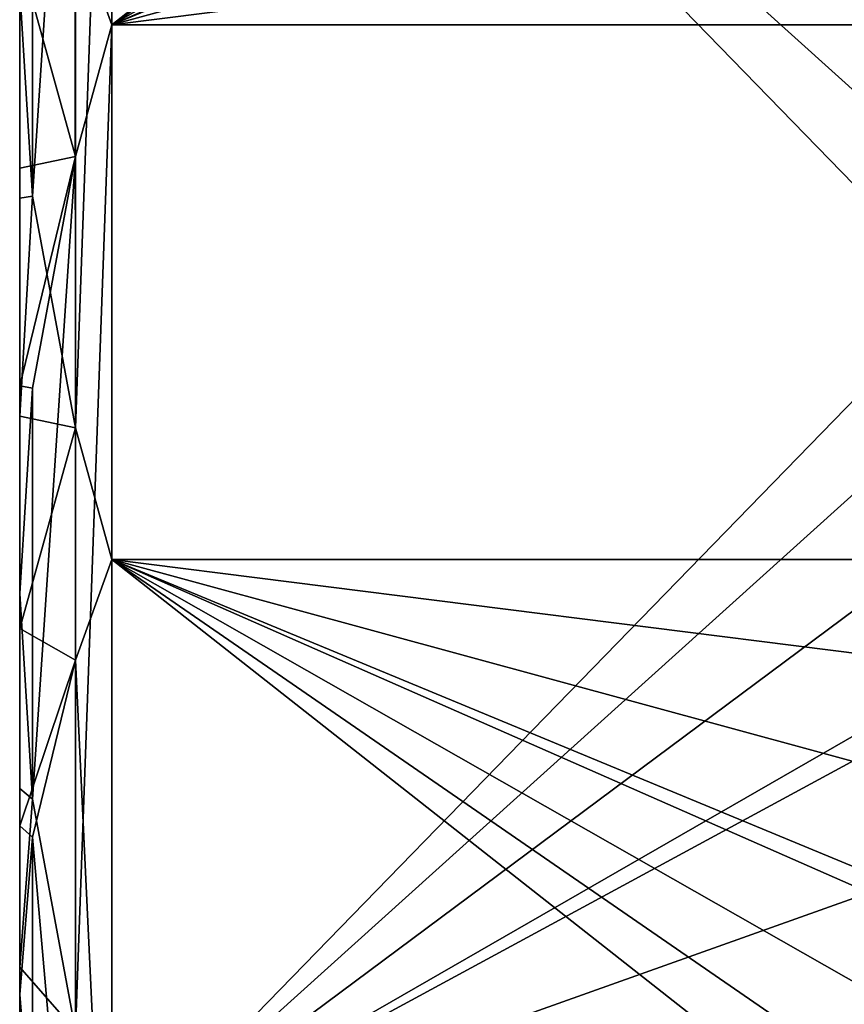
# Model space of a CAD drawing. Extents: x -46 to 46, y 1 to 197.
# Tile 60 of 168: x -37.95 to -35.15, y 123.14 to 126.49. Entities that reach past the tile are written whole.
import ezdxf

# ---------------------------------------------------------------- set-up
doc = ezdxf.new("R2010")
doc.units = 0
doc.header["$LTSCALE"] = 25.4
doc.layers.get('0').update_dxf_attribs({"color": 13, "linetype": 'CONTINUOUS'})

# ---------------------------------------------------------------- blocks, each defined once
blk = doc.blocks.new('BUSH-3401_STL')
at = {"color": 8}
mesh = blk.add_polyface(dxfattribs=at)
corners = [(-37.9109, 128.4824, 132.7727), (-37.9109, 127.4141, 131.777), (-37.9545, 127.9482, 132.2748), (-37.7645, 129.0843, 133.3337), (-37.7645, 126.8122, 131.2159), (-37.6418, 129.4265, 133.6526), (-37.6418, 126.47, 130.897), (-33.883, 129.4265, 133.6526), (-33.9748, 128.9995, 133.2546), (-34.0449, 128.5187, 132.8065), (-34.0745, 128.0404, 132.3607), (-34.0753, 127.9482, 132.2748), (-33.9811, 126.9319, 131.3275), (-33.883, 126.47, 130.897), (-34.0519, 127.4488, 131.8093)]
mesh.append_faces([[corners[k] for k in face] for face in [(0, 1, 2), (6, 12, 13)]], dxfattribs={"vtx0": -1, "color": 8})
mesh.append_faces([[corners[k] for k in face] for face in [(1, 3, 4), (4, 5, 6), (12, 6, 14), (14, 6, 11)]], dxfattribs={"vtx0": -1, "vtx1": -1, "color": 8})
mesh.append_faces([[corners[k] for k in face] for face in [(1, 0, 3), (4, 3, 5), (6, 5, 7), (6, 7, 8), (6, 8, 9), (6, 9, 10), (6, 10, 11)]], dxfattribs={"vtx0": -1, "vtx2": -1, "color": 8})
mesh = blk.add_polyface(dxfattribs=at)
corners = [(-37.9545, 122.1255, 135.4995), (-37.9545, 122.1514, 134.0487), (-37.9545, 122.0627, 134.7617), (-37.9545, 122.3422, 136.2076), (-37.9545, 122.3839, 133.3687), (-37.9545, 122.7029, 136.8542), (-37.9545, 122.7635, 132.733), (-37.9545, 123.1755, 137.3955), (-37.9545, 123.2683, 132.1913), (-37.9545, 123.7487, 137.8289), (-37.9545, 123.8759, 131.768), (-37.9545, 124.4191, 138.1433), (-37.9545, 124.5378, 131.4883), (-37.9545, 125.1406, 138.3097), (-37.9545, 125.2428, 131.3497), (-37.9545, 125.8809, 138.3206), (-37.9545, 125.9832, 131.3606), (-37.9545, 126.586, 138.182), (-37.9545, 126.7047, 131.527), (-37.9545, 127.2441, 137.9044), (-37.9545, 127.3751, 131.8414), (-37.9545, 127.8488, 137.4847), (-37.9545, 127.9482, 132.2748), (-37.9545, 128.3523, 136.9478), (-37.9545, 128.4208, 132.8161), (-37.9545, 128.7325, 136.3175), (-37.9545, 128.7816, 133.4627), (-37.9545, 128.9724, 135.6216), (-37.9545, 128.9983, 134.1708), (-37.9545, 129.0611, 134.9086)]
mesh.append_faces([[corners[k] for k in face] for face in [(0, 1, 2), (28, 27, 29)]], dxfattribs={"vtx0": -1, "color": 8})
mesh.append_faces([[corners[k] for k in face] for face in [(1, 3, 4), (4, 5, 6), (6, 7, 8), (8, 9, 10), (10, 11, 12), (12, 13, 14), (14, 15, 16), (16, 17, 18), (18, 19, 20), (20, 21, 22), (22, 23, 24), (24, 25, 26), (26, 27, 28)]], dxfattribs={"vtx0": -1, "vtx1": -1, "color": 8})
mesh.append_faces([[corners[k] for k in face] for face in [(1, 0, 3), (4, 3, 5), (6, 5, 7), (8, 7, 9), (10, 9, 11), (12, 11, 13), (14, 13, 15), (16, 15, 17), (18, 17, 19), (20, 19, 21), (22, 21, 23), (24, 23, 25), (26, 25, 27)]], dxfattribs={"vtx0": -1, "vtx2": -1, "color": 8})
mesh = blk.add_polyface(dxfattribs=at)
corners = [(-37.9109, 125.8878, 138.3956), (-37.9115, 127.2798, 137.9697), (-37.9545, 126.586, 138.182), (-37.7669, 128.061, 137.7306), (-37.7645, 125.101, 138.6364), (-37.6418, 128.5183, 137.5907), (-37.6418, 124.6537, 138.7732), (-33.883, 124.6537, 138.7732), (-33.9748, 125.2119, 138.6025), (-34.0449, 125.8403, 138.4102), (-34.0745, 126.4656, 138.2188), (-34.0753, 126.586, 138.182), (-33.9811, 127.9146, 137.7754), (-33.883, 128.5183, 137.5907), (-34.0519, 127.2389, 137.9822)]
mesh.append_faces([[corners[k] for k in face] for face in [(0, 1, 2), (5, 12, 13)]], dxfattribs={"vtx0": -1, "color": 8})
mesh.append_faces([[corners[k] for k in face] for face in [(1, 0, 3), (3, 4, 5), (12, 5, 14), (14, 5, 11)]], dxfattribs={"vtx0": -1, "vtx1": -1, "color": 8})
mesh.append_faces([[corners[k] for k in face] for face in [(3, 0, 4), (5, 4, 6), (5, 6, 7), (5, 7, 8), (5, 8, 9), (5, 9, 10), (5, 10, 11)]], dxfattribs={"vtx0": -1, "vtx2": -1, "color": 8})
mesh = blk.add_polyface(dxfattribs=at)
corners = [(-37.9545, 126.7047, 131.527), (-37.7645, 126.0228, 131.0339), (-37.9545, 125.9832, 131.3606), (-37.7645, 126.8122, 131.2159)]
mesh.append_faces([[corners[k] for k in face] for face in [(0, 1, 2), (1, 0, 3)]], dxfattribs={"vtx0": -1, "color": 8})
mesh = blk.add_polyface(dxfattribs=at)
corners = [(-37.7645, 126.8122, 131.2159), (-37.6418, 126.47, 130.897), (-37.7645, 126.0228, 131.0339)]
mesh.append_faces([[corners[k] for k in face] for face in [(0, 1, 2)]], dxfattribs={"color": 8})
mesh = blk.add_polyface(dxfattribs=at)
corners = [(-37.9545, 126.586, 138.182), (-37.9545, 125.8809, 138.3206), (-37.9109, 125.8878, 138.3956)]
mesh.append_faces([[corners[k] for k in face] for face in [(0, 1, 2)]], dxfattribs={"color": 8})
mesh = blk.add_polyface(dxfattribs=at)
corners = [(-37.9109, 125.236, 131.2747), (-37.9109, 123.8396, 131.702), (-37.9545, 124.5378, 131.4883), (-37.7645, 126.0228, 131.0339), (-37.7645, 123.0527, 131.9428), (-37.6418, 126.47, 130.897), (-37.6418, 122.6055, 132.0796), (-33.883, 126.47, 130.897), (-33.9748, 125.9119, 131.0678), (-34.0449, 125.2835, 131.2601), (-34.0745, 124.6582, 131.4515), (-34.0753, 124.5378, 131.4883), (-33.9811, 123.2092, 131.8949), (-33.883, 122.6055, 132.0796), (-34.0519, 123.8848, 131.6881)]
mesh.append_faces([[corners[k] for k in face] for face in [(0, 1, 2), (6, 12, 13)]], dxfattribs={"vtx0": -1, "color": 8})
mesh.append_faces([[corners[k] for k in face] for face in [(1, 3, 4), (4, 5, 6), (12, 6, 14), (14, 6, 11)]], dxfattribs={"vtx0": -1, "vtx1": -1, "color": 8})
mesh.append_faces([[corners[k] for k in face] for face in [(1, 0, 3), (4, 3, 5), (6, 5, 7), (6, 7, 8), (6, 8, 9), (6, 9, 10), (6, 10, 11)]], dxfattribs={"vtx0": -1, "vtx2": -1, "color": 8})
mesh = blk.add_polyface(dxfattribs=at)
corners = [(-37.9545, 125.2428, 131.3497), (-37.7645, 126.0228, 131.0339), (-37.9109, 125.236, 131.2747), (-37.9545, 125.9832, 131.3606)]
mesh.append_faces([[corners[k] for k in face] for face in [(0, 1, 2), (1, 0, 3)]], dxfattribs={"vtx0": -1, "color": 8})
mesh = blk.add_polyface(dxfattribs=at)
corners = [(-37.9109, 125.8878, 138.3956), (-37.9545, 125.1406, 138.3097), (-37.7645, 125.101, 138.6364), (-37.9545, 125.8809, 138.3206)]
mesh.append_faces([[corners[k] for k in face] for face in [(0, 1, 2), (1, 0, 3)]], dxfattribs={"vtx0": -1, "color": 8})
mesh = blk.add_polyface(dxfattribs=at)
corners = [(-37.9545, 125.2428, 131.3497), (-37.9109, 125.236, 131.2747), (-37.9545, 124.5378, 131.4883)]
mesh.append_faces([[corners[k] for k in face] for face in [(0, 1, 2)]], dxfattribs={"color": 8})
mesh = blk.add_polyface(dxfattribs=at)
corners = [(-37.7645, 125.101, 138.6364), (-37.9545, 124.4191, 138.1433), (-37.7645, 124.3116, 138.4544), (-37.9545, 125.1406, 138.3097)]
mesh.append_faces([[corners[k] for k in face] for face in [(0, 1, 2), (1, 0, 3)]], dxfattribs={"vtx0": -1, "color": 8})
mesh = blk.add_polyface(dxfattribs=at)
corners = [(-37.7645, 125.101, 138.6364), (-37.7645, 124.3116, 138.4544), (-37.6418, 124.6537, 138.7732)]
mesh.append_faces([[corners[k] for k in face] for face in [(0, 1, 2)]], dxfattribs={"color": 8})
mesh = blk.add_polyface(dxfattribs=at)
corners = [(-37.9109, 122.6414, 136.8976), (-37.9109, 123.7097, 137.8933), (-37.9545, 123.1755, 137.3955), (-37.7645, 122.0395, 136.3366), (-37.7645, 124.3116, 138.4544), (-37.6418, 121.6973, 136.0177), (-37.6418, 124.6537, 138.7732), (-33.883, 121.6973, 136.0177), (-33.9748, 122.1243, 136.4157), (-34.0449, 122.605, 136.8638), (-34.0745, 123.0834, 137.3096), (-34.0753, 123.1755, 137.3955), (-33.9811, 124.1919, 138.3428), (-33.883, 124.6537, 138.7732), (-34.0519, 123.675, 137.861)]
mesh.append_faces([[corners[k] for k in face] for face in [(0, 1, 2), (6, 12, 13)]], dxfattribs={"vtx0": -1, "color": 8})
mesh.append_faces([[corners[k] for k in face] for face in [(1, 3, 4), (4, 5, 6), (12, 6, 14), (14, 6, 11)]], dxfattribs={"vtx0": -1, "vtx1": -1, "color": 8})
mesh.append_faces([[corners[k] for k in face] for face in [(1, 0, 3), (4, 3, 5), (6, 5, 7), (6, 7, 8), (6, 8, 9), (6, 9, 10), (6, 10, 11)]], dxfattribs={"vtx0": -1, "vtx2": -1, "color": 8})
mesh = blk.add_polyface(dxfattribs=at)
corners = [(-37.9545, 124.5378, 131.4883), (-37.9109, 123.8396, 131.702), (-37.9545, 123.8759, 131.768)]
mesh.append_faces([[corners[k] for k in face] for face in [(0, 1, 2)]], dxfattribs={"color": 8})
mesh = blk.add_polyface(dxfattribs=at)
corners = [(-37.7645, 124.3116, 138.4544), (-37.9545, 123.7487, 137.8289), (-37.9109, 123.7097, 137.8933), (-37.9545, 124.4191, 138.1433)]
mesh.append_faces([[corners[k] for k in face] for face in [(0, 1, 2), (1, 0, 3)]], dxfattribs={"vtx0": -1, "color": 8})
mesh = blk.add_polyface(dxfattribs=at)
corners = [(-37.9545, 123.2683, 132.1913), (-37.9109, 123.8396, 131.702), (-37.7645, 123.0527, 131.9428), (-37.9545, 123.8759, 131.768)]
mesh.append_faces([[corners[k] for k in face] for face in [(0, 1, 2), (1, 0, 3)]], dxfattribs={"vtx0": -1, "color": 8})
mesh = blk.add_polyface(dxfattribs=at)
corners = [(-37.9545, 123.7487, 137.8289), (-37.9545, 123.1755, 137.3955), (-37.9109, 123.7097, 137.8933)]
mesh.append_faces([[corners[k] for k in face] for face in [(0, 1, 2)]], dxfattribs={"color": 8})
mesh = blk.add_polyface(dxfattribs=at)
corners = [(-37.9545, 122.7635, 132.733), (-37.7645, 123.0527, 131.9428), (-37.7645, 122.5004, 132.5354), (-37.9545, 123.2683, 132.1913)]
mesh.append_faces([[corners[k] for k in face] for face in [(0, 1, 2), (1, 0, 3)]], dxfattribs={"vtx0": -1, "color": 8})
mesh = blk.add_polyface(dxfattribs=at)
corners = [(-37.9545, 123.1755, 137.3955), (-37.9545, 122.7029, 136.8542), (-37.9109, 122.6414, 136.8976)]
mesh.append_faces([[corners[k] for k in face] for face in [(0, 1, 2)]], dxfattribs={"color": 8})
blk = doc.blocks.new('GRUPUJ_1')
at = {"color": 0}
blk.add_blockref('BUSH-3401_STL', (45.5568, -27.6526, -0.8958), dxfattribs=at)

msp = doc.modelspace()

# ---------------------------------------------------------------- block references
at = {"color": 0}
msp.add_blockref('GRUPUJ_1', (-45.5568, 27.6526, -67.9042), dxfattribs=at)

doc.saveas('drawing.dxf')
